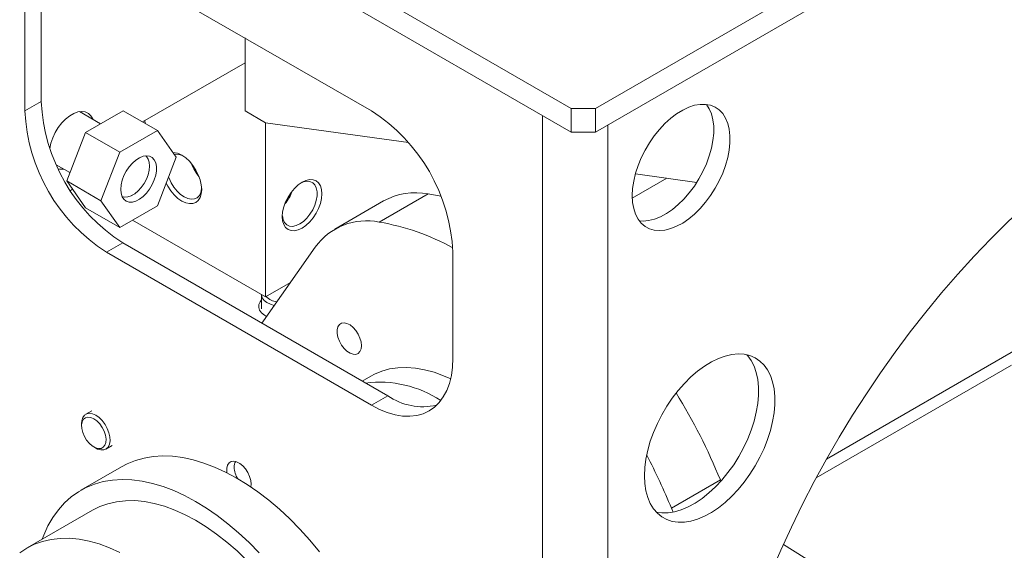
# Model space of a CAD drawing. Header units: millimetres. Extents: x 50 to 2915, y 50 to 2050.
# Tile 39 of 48: x 2368 to 2538, y 1342 to 1434. Entities that reach past the tile are written whole.
import ezdxf

# ---------------------------------------------------------------- set-up
doc = ezdxf.new("R2010")
doc.units = ezdxf.units.MM
doc.header["$LTSCALE"] = 10

msp = doc.modelspace()

# ---------------------------------------------------------------- linework, layer by layer
at = {"color": 7, "linetype": 'Continuous', "lineweight": 15}
for p, q in [((2591.922, 1490.098), (2467.46, 1418.248)), ((2467.46, 1414.165), (2590.987, 1485.475)), ((2463.218, 1418.248), (2410.892, 1448.455)), ((2463.218, 1414.165), (2408.77, 1445.597)), ((2382.607, 1444.369), (2428.569, 1417.836)), ((2371.294, 1437.835), (2371.294, 1419.463)), ((2368.465, 1417.83), (2368.465, 1436.202)), ((2406.649, 1430.49), (2406.649, 1417.826)), ((2406.649, 1426.194), (2388.88, 1415.936)), ((2368.465, 1417.83), (2371.294, 1419.463)), ((2381.597, 1415.611), (2377.951, 1417.716)), ((2378.988, 1414.105), (2385.52, 1417.876)), ((2391.46, 1414.447), (2385.52, 1417.876)), ((2406.649, 1417.826), (2410.185, 1415.785)), ((2463.218, 1418.248), (2463.218, 1414.165)), ((2467.46, 1418.248), (2463.218, 1418.248)), ((2467.46, 1418.248), (2467.46, 1414.165)), ((2389.292, 1416.174), (2389.324, 1415.68)), ((2391.46, 1414.447), (2384.928, 1410.676)), ((2394.726, 1409.8), (2391.46, 1414.447)), ((2410.185, 1385.565), (2410.185, 1415.785)), ((2410.185, 1415.785), (2434.983, 1412.357)), ((2375.722, 1405.687), (2378.988, 1414.105)), ((2384.928, 1410.676), (2378.988, 1414.105)), ((2467.46, 1414.165), (2463.218, 1414.165)), ((2384.928, 1410.676), (2381.662, 1402.259)), ((2391.46, 1401.382), (2394.726, 1409.8)), ((2373.902, 1408.506), (2376.282, 1407.132)), ((2390.089, 1408.266), (2390.089, 1408.528)), ((2474.37, 1406.913), (2485.017, 1405.442)), ((2381.662, 1402.259), (2375.722, 1405.687)), ((2378.988, 1401.041), (2375.722, 1405.687)), ((2376.742, 1404.236), (2376.358, 1404.017)), ((2386.978, 1403.139), (2387.204, 1403.27)), ((2429.93, 1398.558), (2438.415, 1403.456)), ((2440.607, 1403.128), (2440.494, 1403.063)), ((2378.988, 1401.041), (2384.928, 1397.612)), ((2381.662, 1402.259), (2384.928, 1397.612)), ((2384.928, 1397.612), (2391.46, 1401.382)), ((2430.691, 1402.227), (2422.206, 1397.329)), ((2410.185, 1385.565), (2387.123, 1398.879)), ((2382.607, 1393.335), (2385.436, 1394.968)), ((2385.436, 1394.968), (2431.398, 1368.435)), ((2418.833, 1394.201), (2409.845, 1381.411)), ((2428.569, 1366.802), (2382.607, 1393.335)), ((2442.712, 1393.341), (2442.712, 1374.968)), ((2414.525, 1388.071), (2410.185, 1385.565)), ((2414.305, 1387.944), (2414.414, 1387.912)), ((2507.534, 1357.444), (2559.913, 1387.682)), ((2409.513, 1385.953), (2409.513, 1383.523)), ((2409.585, 1381.027), (2409.845, 1381.411)), ((2505.743, 1354.183), (2539.633, 1373.748)), ((2428.481, 1371.85), (2426.981, 1370.985)), ((2428.569, 1366.802), (2431.398, 1368.435)), ((2380.089, 1365.853), (2379.028, 1365.241)), ((2378.303, 1363.638), (2378.303, 1363.23)), ((2382.528, 1359.178), (2383.588, 1359.791)), ((2380.424, 1359.556), (2380.777, 1359.352)), ((2385.236, 1356.124), (2378.165, 1352.041)), ((2407.71, 1353.123), (2407.659, 1352.617)), ((2480.618, 1348.941), (2489.103, 1353.839)), ((2489.193, 1353.618), (2489.103, 1353.839)), ((2380.165, 1348.577), (2368.852, 1342.046)), ((2480.892, 1348.268), (2480.618, 1348.941)), ((2531.072, 1323.31), (2500.048, 1342.64))]:
    msp.add_line(p, q, dxfattribs=at)
at = {"color": 8, "linetype": 'Continuous', "lineweight": 15}
for p, q in [((2458.268, 1417.022), (2458.268, 1261.732)), ((2469.582, 1248.814), (2469.582, 1415.39)), ((2479.808, 1406.162), (2473.833, 1402.712))]:
    msp.add_line(p, q, dxfattribs=at)
at = {"color": 7, "linetype": 'Continuous', "lineweight": 15, "flags": 128}
for points in [[(2372.773, 1411.336), (2372.774, 1411.342), (2372.971, 1412.253), (2373.29, 1413.179), (2373.723, 1414.09), (2374.253, 1414.955), (2374.864, 1415.743), (2375.533, 1416.429), (2376.238, 1416.989), (2376.956, 1417.403), (2377.661, 1417.658), (2378.331, 1417.745), (2378.941, 1417.661), (2379.471, 1417.409), (2379.904, 1416.997), (2380.224, 1416.44), (2380.243, 1416.393)], [(2473.824, 1403.14), (2473.889, 1404.381), (2474.081, 1405.678), (2474.397, 1407.011), (2474.834, 1408.359), (2475.384, 1409.702), (2476.039, 1411.02), (2476.789, 1412.293), (2477.623, 1413.501), (2478.527, 1414.626), (2479.489, 1415.652), (2480.494, 1416.562), (2481.527, 1417.343), (2482.571, 1417.983), (2483.611, 1418.473), (2484.632, 1418.804), (2485.617, 1418.971), (2486.552, 1418.974), (2487.423, 1418.81), (2488.216, 1418.483), (2488.92, 1417.998), (2489.524, 1417.362), (2490.018, 1416.584), (2490.395, 1415.677), (2490.65, 1414.654), (2490.779, 1413.531), (2490.779, 1412.325), (2490.65, 1411.053), (2490.395, 1409.736), (2490.018, 1408.393), (2489.524, 1407.045), (2488.92, 1405.712), (2488.216, 1404.414), (2487.423, 1403.171), (2486.552, 1402.002), (2485.617, 1400.924), (2484.632, 1399.955), (2483.611, 1399.107), (2482.571, 1398.396), (2481.527, 1397.83), (2480.494, 1397.419), (2479.489, 1397.169), (2478.527, 1397.084), (2477.623, 1397.165), (2476.789, 1397.411), (2476.039, 1397.817), (2475.384, 1398.379), (2474.834, 1399.087), (2474.397, 1399.931), (2474.081, 1400.898), (2473.889, 1401.973), (2473.824, 1403.14)], [(2475.065, 1398.755), (2475.699, 1398.717), (2476.661, 1398.802), (2477.666, 1399.052), (2478.698, 1399.463), (2479.742, 1400.028), (2480.783, 1400.74), (2481.803, 1401.588), (2482.789, 1402.557), (2483.724, 1403.635), (2484.595, 1404.804), (2485.388, 1406.047), (2486.092, 1407.345), (2486.695, 1408.678), (2487.19, 1410.026), (2487.567, 1411.369), (2487.822, 1412.686), (2487.95, 1413.957), (2487.95, 1415.164), (2487.822, 1416.287), (2487.567, 1417.31), (2487.19, 1418.217), (2486.726, 1418.955)], [(2385.082, 1404.233), (2385.146, 1404.993), (2385.334, 1405.796), (2385.64, 1406.608), (2386.05, 1407.396), (2386.548, 1408.128), (2387.113, 1408.775), (2387.722, 1409.309), (2388.351, 1409.709), (2388.973, 1409.958), (2389.564, 1410.046), (2390.098, 1409.97), (2390.554, 1409.732), (2390.914, 1409.343), (2391.162, 1408.819), (2391.289, 1408.18), (2391.289, 1407.453), (2391.162, 1406.668), (2390.914, 1405.856), (2390.554, 1405.052), (2390.098, 1404.288), (2389.564, 1403.595), (2388.973, 1403.002), (2388.351, 1402.532), (2387.722, 1402.206), (2387.113, 1402.036), (2386.548, 1402.03), (2386.05, 1402.188), (2385.64, 1402.503), (2385.334, 1402.962), (2385.146, 1403.547), (2385.082, 1404.233)], [(2389.39, 1410.037), (2389.538, 1409.906), (2389.839, 1409.477), (2390.026, 1408.923), (2390.089, 1408.266), (2390.026, 1407.537), (2389.839, 1406.767), (2389.538, 1405.99), (2389.134, 1405.24), (2388.646, 1404.548), (2388.095, 1403.947), (2387.505, 1403.462), (2386.902, 1403.114), (2386.312, 1402.918), (2385.761, 1402.883), (2385.322, 1402.989)], [(2395.689, 1410.153), (2396.36, 1409.69), (2397.005, 1409.091), (2397.6, 1408.381), (2398.121, 1407.586), (2398.549, 1406.737), (2398.866, 1405.867), (2399.062, 1405.009), (2399.128, 1404.196), (2399.062, 1403.459), (2398.866, 1402.827), (2398.549, 1402.324), (2398.121, 1401.969), (2397.6, 1401.776), (2397.005, 1401.752), (2396.36, 1401.899), (2395.689, 1402.21), (2395.018, 1402.674), (2394.373, 1403.272), (2393.778, 1403.982), (2393.257, 1404.777), (2392.979, 1405.3)], [(2393.402, 1406.388), (2393.477, 1406.184), (2393.849, 1405.378), (2394.32, 1404.617), (2394.868, 1403.935), (2395.47, 1403.361), (2396.1, 1402.922), (2396.729, 1402.634), (2397.332, 1402.513), (2397.88, 1402.562), (2398.35, 1402.779), (2398.723, 1403.156), (2398.98, 1403.675), (2399.112, 1404.314), (2399.122, 1404.445)], [(2413.109, 1399.502), (2413.175, 1400.315), (2413.371, 1401.173), (2413.689, 1402.043), (2414.117, 1402.892), (2414.638, 1403.686), (2415.232, 1404.397), (2415.878, 1404.995), (2416.549, 1405.459), (2417.22, 1405.77), (2417.865, 1405.916), (2418.459, 1405.893), (2418.981, 1405.7), (2419.408, 1405.345), (2419.726, 1404.842), (2419.922, 1404.209), (2419.988, 1403.473), (2419.922, 1402.66), (2419.726, 1401.802), (2419.408, 1400.932), (2418.981, 1400.083), (2418.459, 1399.288), (2417.865, 1398.578), (2417.22, 1397.979), (2416.549, 1397.516), (2415.878, 1397.205), (2415.232, 1397.058), (2414.638, 1397.082), (2414.117, 1397.275), (2413.689, 1397.63), (2413.371, 1398.133), (2413.175, 1398.765), (2413.109, 1399.502)], [(2413.116, 1399.75), (2413.126, 1399.62), (2413.257, 1398.981), (2413.515, 1398.462), (2413.887, 1398.085), (2414.358, 1397.867), (2414.906, 1397.818), (2415.508, 1397.94), (2416.138, 1398.227), (2416.767, 1398.667), (2417.37, 1399.241), (2417.918, 1399.923), (2418.388, 1400.684), (2418.761, 1401.49), (2419.018, 1402.306), (2419.15, 1403.098), (2419.15, 1403.829), (2419.018, 1404.468), (2418.761, 1404.987), (2418.388, 1405.364), (2417.918, 1405.581), (2417.37, 1405.63), (2416.767, 1405.509), (2416.336, 1405.329)], [(2440.647, 1403.028), (2440.619, 1403.035), (2438.415, 1403.456)], [(2497.886, 1337.656), (2499.614, 1341.671), (2501.445, 1345.663), (2503.377, 1349.626), (2505.406, 1353.553), (2507.53, 1357.438), (2509.745, 1361.275), (2512.048, 1365.057), (2514.434, 1368.778), (2516.9, 1372.432), (2519.442, 1376.014), (2522.055, 1379.517), (2524.736, 1382.936), (2527.48, 1386.266), (2530.282, 1389.5), (2533.139, 1392.634), (2536.045, 1395.662), (2538.996, 1398.58), (2541.273, 1400.727)], [(2411.729, 1384.093), (2411.05, 1384.299), (2410.435, 1384.606), (2409.958, 1384.986), (2409.647, 1385.419), (2409.517, 1385.882), (2409.513, 1385.972)], [(2409.513, 1385.049), (2409.258, 1384.727), (2409.05, 1384.243), (2409.026, 1383.743), (2409.189, 1383.253), (2409.531, 1382.794), (2410.036, 1382.389), (2410.39, 1382.187)], [(2426.851, 1377.12), (2426.784, 1376.55), (2426.588, 1376.092), (2426.276, 1375.775), (2425.866, 1375.62), (2425.385, 1375.637), (2424.862, 1375.823), (2424.332, 1376.168), (2423.826, 1376.65), (2423.377, 1377.238), (2423.013, 1377.896), (2422.757, 1378.582), (2422.625, 1379.253), (2422.625, 1379.867), (2422.757, 1380.385), (2423.013, 1380.775), (2423.377, 1381.013), (2423.826, 1381.083), (2424.332, 1380.981), (2424.862, 1380.713), (2425.385, 1380.296), (2425.866, 1379.757), (2426.276, 1379.129), (2426.588, 1378.452), (2426.784, 1377.768), (2426.851, 1377.12)], [(2475.946, 1354.556), (2476.01, 1355.981), (2476.201, 1357.465), (2476.518, 1358.99), (2476.957, 1360.538), (2477.512, 1362.093), (2478.178, 1363.636), (2478.946, 1365.15), (2479.809, 1366.618), (2480.756, 1368.024), (2481.777, 1369.351), (2482.86, 1370.584), (2483.993, 1371.71), (2485.163, 1372.715), (2486.357, 1373.589), (2487.56, 1374.321), (2488.761, 1374.903), (2489.944, 1375.329), (2491.097, 1375.593), (2492.207, 1375.692), (2493.26, 1375.627), (2494.246, 1375.396), (2495.152, 1375.004), (2495.969, 1374.453), (2496.687, 1373.752), (2497.298, 1372.907), (2497.796, 1371.928), (2498.174, 1370.826), (2498.429, 1369.613), (2498.557, 1368.304), (2498.557, 1366.914), (2498.429, 1365.457), (2498.174, 1363.951), (2497.796, 1362.412), (2497.298, 1360.859), (2496.687, 1359.308), (2495.969, 1357.777), (2495.152, 1356.283), (2494.246, 1354.844), (2493.26, 1353.476), (2492.207, 1352.194), (2491.097, 1351.013), (2489.944, 1349.946), (2488.761, 1349.005), (2487.56, 1348.201), (2486.357, 1347.543), (2485.163, 1347.038), (2483.993, 1346.693), (2482.86, 1346.511), (2481.777, 1346.494), (2480.756, 1346.642), (2479.809, 1346.954), (2478.946, 1347.426), (2478.178, 1348.053), (2477.512, 1348.828), (2476.957, 1349.741), (2476.518, 1350.783), (2476.201, 1351.942), (2476.01, 1353.204), (2475.946, 1354.556)], [(2477.972, 1348.265), (2478.949, 1348.127), (2480.032, 1348.144), (2481.165, 1348.326), (2482.335, 1348.671), (2483.528, 1349.176), (2484.732, 1349.834), (2485.932, 1350.638), (2487.116, 1351.579), (2488.269, 1352.646), (2489.378, 1353.827), (2490.432, 1355.109), (2491.417, 1356.477), (2492.324, 1357.916), (2493.141, 1359.409), (2493.859, 1360.94), (2494.47, 1362.491), (2494.968, 1364.045), (2495.346, 1365.584), (2495.6, 1367.09), (2495.729, 1368.547), (2495.729, 1369.937), (2495.6, 1371.246), (2495.346, 1372.458), (2494.968, 1373.56), (2494.47, 1374.539), (2493.859, 1375.385), (2493.718, 1375.542)], [(2428.481, 1371.85), (2429.089, 1372.176), (2430.371, 1372.71), (2431.733, 1373.084), (2433.166, 1373.297), (2434.662, 1373.346), (2436.213, 1373.232), (2437.81, 1372.956), (2439.444, 1372.518), (2441.107, 1371.921), (2442.323, 1371.392)], [(2442.712, 1374.968), (2442.643, 1373.407), (2442.44, 1371.939), (2442.103, 1370.579), (2441.635, 1369.34), (2441.042, 1368.234), (2440.328, 1367.271), (2439.501, 1366.461), (2438.569, 1365.812), (2437.541, 1365.329), (2436.426, 1365.018), (2435.236, 1364.882), (2433.981, 1364.921), (2432.675, 1365.135), (2431.328, 1365.523), (2429.956, 1366.08), (2428.569, 1366.802)], [(2378.303, 1363.638), (2378.34, 1364.113), (2378.505, 1364.653), (2378.793, 1365.062), (2379.187, 1365.317), (2379.667, 1365.405), (2380.207, 1365.32), (2380.778, 1365.067)], [(2380.424, 1364.455), (2380.952, 1364.074), (2381.446, 1363.562), (2381.876, 1362.953), (2382.215, 1362.284), (2382.442, 1361.598), (2382.541, 1360.937), (2382.508, 1360.344), (2382.344, 1359.854), (2382.059, 1359.5), (2381.671, 1359.304), (2381.205, 1359.277), (2380.69, 1359.422), (2380.158, 1359.729), (2379.643, 1360.179), (2379.177, 1360.744), (2378.79, 1361.388), (2378.505, 1362.071), (2378.34, 1362.749), (2378.307, 1363.381), (2378.407, 1363.927), (2378.633, 1364.352), (2378.972, 1364.629), (2379.402, 1364.742), (2379.897, 1364.683), (2380.424, 1364.455)], [(2380.778, 1365.067), (2381.349, 1364.661), (2381.888, 1364.122), (2382.369, 1363.481), (2382.763, 1362.77), (2383.05, 1362.03), (2383.215, 1361.299), (2383.248, 1360.617), (2383.149, 1360.021), (2382.921, 1359.543), (2382.578, 1359.209), (2382.138, 1359.037), (2381.624, 1359.035), (2381.065, 1359.205), (2380.777, 1359.352)], [(2385.236, 1356.124), (2386.182, 1356.62), (2387.621, 1357.205), (2389.139, 1357.631), (2390.728, 1357.895), (2392.382, 1357.996), (2394.094, 1357.934), (2395.855, 1357.71), (2397.658, 1357.323), (2399.495, 1356.777), (2401.358, 1356.073), (2403.238, 1355.214), (2405.127, 1354.205), (2407.016, 1353.05), (2408.898, 1351.754), (2410.763, 1350.322), (2412.603, 1348.762), (2414.411, 1347.08), (2416.177, 1345.283), (2417.895, 1343.38), (2419.556, 1341.38)], [(2403.506, 1355.08), (2403.484, 1355.255), (2403.484, 1355.869), (2403.616, 1356.388), (2403.872, 1356.778), (2404.236, 1357.015), (2404.685, 1357.085), (2405.191, 1356.983), (2405.722, 1356.715), (2406.244, 1356.299), (2406.725, 1355.759), (2407.135, 1355.131), (2407.447, 1354.454), (2407.643, 1353.77), (2407.71, 1353.123), (2407.71, 1353.123)], [(2371.447, 1343.544), (2371.731, 1344.281), (2372.462, 1345.872), (2373.308, 1347.336), (2374.265, 1348.665), (2375.329, 1349.855), (2376.495, 1350.901), (2377.758, 1351.796), (2379.111, 1352.538), (2380.55, 1353.123), (2382.068, 1353.549), (2383.657, 1353.813), (2385.311, 1353.914), (2387.023, 1353.852), (2388.784, 1353.628), (2390.587, 1353.241), (2392.424, 1352.695), (2394.287, 1351.991), (2396.167, 1351.132), (2398.056, 1350.123), (2399.945, 1348.968), (2401.827, 1347.672), (2403.692, 1346.24), (2405.532, 1344.68), (2407.34, 1342.997), (2409.106, 1341.201)], [(2380.165, 1348.577), (2381.434, 1349.213), (2382.845, 1349.72), (2384.334, 1350.062), (2385.894, 1350.238), (2387.517, 1350.247), (2389.193, 1350.088), (2390.916, 1349.763), (2392.675, 1349.272), (2394.462, 1348.619), (2396.268, 1347.808), (2398.084, 1346.841), (2399.9, 1345.724), (2401.708, 1344.463), (2403.497, 1343.064), (2405.259, 1341.534), (2406.985, 1339.881), (2408.666, 1338.114), (2410.293, 1336.241), (2411.859, 1334.272), (2413.355, 1332.217), (2414.773, 1330.087)], [(2367.56, 1341.185), (2368.794, 1342.012), (2370.12, 1342.682), (2371.531, 1343.189), (2373.021, 1343.531), (2374.58, 1343.707), (2376.203, 1343.715), (2377.879, 1343.557), (2379.602, 1343.231), (2381.361, 1342.741), (2383.148, 1342.088), (2384.955, 1341.276)]]:
    msp.add_lwpolyline(points, dxfattribs=at)
at = {"color": 7, "linetype": 'Continuous', "lineweight": 15}
for centre, radius, start, end in [((2401.998, 1420.86), 30.736, 182.60548, 237.39452), ((2399.17, 1419.227), 30.736, 182.60548, 237.39452), ((2412.007, 1391.943), 30.736, 2.60548, 57.39452), ((2394.069, 1407.594), 3.029, 57.66667, 88.49952), ((2394.756, 1407.965), 2.356, 60.89534, 99.15009), ((2374.87, 1409.945), 2.244, 253.60934, 279.57923), ((2404.22, 1411.107), 7.262, 199.6777, 220.31692), ((2408.017, 1406.412), 7.262, 319.68308, 340.3223), ((2436.274, 1392.027), 11.628, 79.38765, 118.69211), ((2427.731, 1387.85), 10.932, 78.39371, 144.47891), ((2422.894, 1357.772), 41.388, 61.41586, 80.21218), ((2412.511, 1387.768), 3.069, 224.04017, 263.59716), ((2429.984, 1351.59), 19.213, 56.45688, 97.24595), ((2437.504, 1377.305), 10.769, 235.45745, 282.76004), ((2394.037, 1315.002), 102.693, 22.2211, 31.67351), ((2386.433, 1310.51), 101.724, 22.19726, 27.91052), ((2406.265, 1356.154), 1.513, 144.53864, 183.83967), ((2408.768, 1356.225), 4.016, 182.45632, 213.00107)]:
    msp.add_arc(centre, radius, start, end, dxfattribs=at)

doc.saveas('drawing.dxf')
